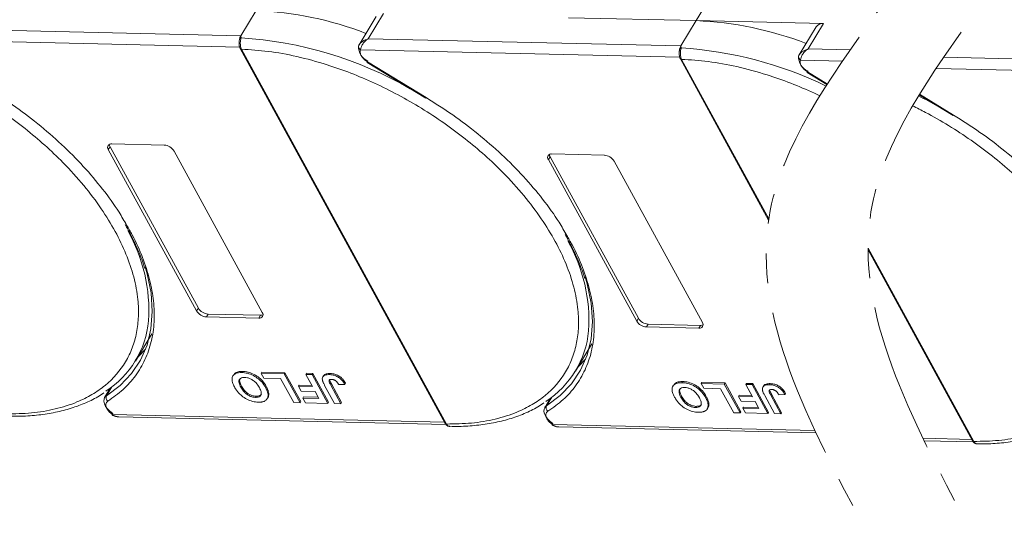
# Model space of a CAD drawing. Header units: millimetres. Extents: x 2098 to 3561, y 550 to 1583.
# Tile 61 of 84: x 3166 to 3274, y 1294 to 1350. Entities that reach past the tile are written whole.
import ezdxf

# ---------------------------------------------------------------- set-up
doc = ezdxf.new("R2010")
doc.units = ezdxf.units.MM
doc.linetypes.add('PHANTOM2', pattern=[31.75, 15.875, -3.175, 3.175, -3.175, 3.175, -3.175])

msp = doc.modelspace()

# ---------------------------------------------------------------- linework, layer by layer
at = {"color": 7, "linetype": 'Continuous', "lineweight": 15}
for p, q in [((3239.822, 1349.723), (3241.689, 1352.792)), ((3191.695, 1350.828), (3190.015, 1348.066)), ((3203.958, 1347.746), (3205.639, 1350.508)), ((3204.825, 1350.162), (3202.957, 1347.092)), ((3225.878, 1350.043), (3239.822, 1349.723)), ((3239.822, 1349.723), (3238.141, 1346.961)), ((3253.766, 1349.403), (3239.822, 1349.723)), ((3252.085, 1346.641), (3253.766, 1349.403)), ((3190.015, 1348.066), (3155.832, 1348.85)), ((3252.952, 1349.058), (3251.084, 1345.987)), ((3155, 1347.624), (3189.906, 1346.823)), ((3190.015, 1348.066), (3190.052, 1347.846)), ((3238.141, 1346.961), (3203.958, 1347.746)), ((3189.968, 1346.667), (3212.384, 1305.694)), ((3190.106, 1346.601), (3190.107, 1346.6)), ((3190.107, 1346.6), (3212.523, 1305.627)), ((3202.976, 1347.122), (3202.888, 1346.905)), ((3203.127, 1346.52), (3238.032, 1345.719)), ((3238.141, 1346.961), (3238.179, 1346.742)), ((3256.696, 1346.536), (3252.085, 1346.641)), ((3203.837, 1345.151), (3210.263, 1341.241)), ((3203.878, 1345.22), (3210.305, 1341.31)), ((3238.095, 1345.562), (3247.745, 1327.924)), ((3238.233, 1345.497), (3238.234, 1345.495)), ((3238.234, 1345.495), (3247.767, 1328.071)), ((3251.103, 1346.018), (3251.015, 1345.8)), ((3251.253, 1345.416), (3255.849, 1345.31)), ((3295.805, 1345.06), (3266.886, 1345.723)), ((3251.963, 1344.047), (3254.13, 1342.728)), ((3252.005, 1344.116), (3254.174, 1342.796)), ((3266.06, 1344.497), (3295.696, 1343.817)), ((3264.21, 1341.601), (3267.926, 1339.339)), ((3264.252, 1341.67), (3267.968, 1339.408)), ((3175.535, 1335.637), (3175.722, 1335.944)), ((3185.192, 1317.987), (3175.535, 1335.637)), ((3175.722, 1335.944), (3185.379, 1318.294)), ((3175.909, 1336.251), (3181.655, 1336.119)), ((3182.719, 1335.473), (3192.375, 1317.822)), ((3223.662, 1334.533), (3223.849, 1334.84)), ((3233.319, 1316.882), (3223.662, 1334.533)), ((3223.849, 1334.84), (3233.505, 1317.189)), ((3224.036, 1335.147), (3229.782, 1335.015)), ((3230.845, 1334.368), (3240.502, 1316.718)), ((3258.62, 1324.868), (3270.187, 1303.725)), ((3258.621, 1324.679), (3270.047, 1303.792)), ((3185.379, 1318.294), (3185.192, 1317.987)), ((3186.442, 1317.647), (3186.255, 1317.34)), ((3192.002, 1317.208), (3186.255, 1317.34)), ((3186.442, 1317.647), (3192.188, 1317.515)), ((3192.188, 1317.515), (3192.002, 1317.208)), ((3233.505, 1317.189), (3233.319, 1316.882)), ((3234.569, 1316.542), (3234.382, 1316.236)), ((3240.128, 1316.104), (3234.382, 1316.236)), ((3234.569, 1316.542), (3240.315, 1316.411)), ((3240.315, 1316.411), (3240.128, 1316.104)), ((3178.495, 1312.513), (3180.306, 1315.49)), ((3226.622, 1311.409), (3228.433, 1314.386)), ((3189.234, 1311), (3189.159, 1310.877)), ((3190.148, 1311.252), (3190.223, 1311.375)), ((3192.247, 1311.164), (3192.322, 1311.287)), ((3192.247, 1311.164), (3194.78, 1311.106)), ((3192.535, 1310.639), (3192.247, 1311.164)), ((3192.322, 1311.287), (3194.854, 1311.229)), ((3194.376, 1310.597), (3192.535, 1310.639)), ((3195.813, 1307.97), (3194.376, 1310.597)), ((3194.854, 1311.229), (3194.78, 1311.106)), ((3194.78, 1311.106), (3196.504, 1307.954)), ((3194.854, 1311.229), (3196.579, 1308.077)), ((3197.128, 1311.052), (3197.203, 1311.175)), ((3197.128, 1311.052), (3197.819, 1311.037)), ((3197.858, 1309.719), (3197.128, 1311.052)), ((3197.203, 1311.175), (3197.893, 1311.159)), ((3197.893, 1311.159), (3197.819, 1311.037)), ((3197.819, 1311.037), (3199.543, 1307.885)), ((3197.893, 1311.159), (3199.618, 1308.007)), ((3199.066, 1310.895), (3198.992, 1310.773)), ((3199.801, 1311.155), (3199.726, 1311.033)), ((3175.778, 1309.575), (3175.134, 1308.516)), ((3175.338, 1308.72), (3175.926, 1309.685)), ((3175.662, 1309.49), (3175.726, 1309.489)), ((3190.03, 1309.649), (3190.105, 1309.771)), ((3192.805, 1309.739), (3192.731, 1309.616)), ((3196.413, 1309.877), (3196.338, 1309.754)), ((3196.625, 1309.228), (3196.338, 1309.754)), ((3196.338, 1309.754), (3197.858, 1309.719)), ((3196.413, 1309.877), (3197.789, 1309.845)), ((3200.28, 1307.868), (3199.193, 1309.855)), ((3199.854, 1309.892), (3199.929, 1310.015)), ((3199.854, 1309.892), (3200.971, 1307.852)), ((3199.929, 1310.015), (3201.045, 1307.975)), ((3200.742, 1309.932), (3201.41, 1309.957)), ((3201.485, 1310.079), (3201.41, 1309.957)), ((3237.361, 1309.895), (3237.286, 1309.773)), ((3238.275, 1310.148), (3238.349, 1310.271)), ((3240.374, 1310.06), (3240.449, 1310.183)), ((3240.374, 1310.06), (3242.906, 1310.002)), ((3240.661, 1309.535), (3240.374, 1310.06)), ((3240.449, 1310.183), (3242.981, 1310.125)), ((3242.503, 1309.493), (3240.661, 1309.535)), ((3243.94, 1306.866), (3242.503, 1309.493)), ((3242.981, 1310.125), (3242.906, 1310.002)), ((3242.906, 1310.002), (3244.631, 1306.85)), ((3242.981, 1310.125), (3244.705, 1306.973)), ((3245.255, 1309.948), (3245.329, 1310.071)), ((3245.255, 1309.948), (3245.945, 1309.932)), ((3245.984, 1308.615), (3245.255, 1309.948)), ((3245.329, 1310.071), (3246.02, 1310.055)), ((3246.02, 1310.055), (3245.945, 1309.932)), ((3245.945, 1309.932), (3247.67, 1306.78)), ((3246.02, 1310.055), (3247.744, 1306.903)), ((3247.193, 1309.791), (3247.118, 1309.668)), ((3247.928, 1310.051), (3247.853, 1309.928)), ((3191.631, 1308.545), (3191.705, 1308.668)), ((3192.912, 1308.39), (3192.986, 1308.513)), ((3193.083, 1308.941), (3193.009, 1308.818)), ((3198.145, 1309.194), (3196.625, 1309.228)), ((3196.89, 1308.589), (3196.815, 1308.466)), ((3197.103, 1307.941), (3196.815, 1308.466)), ((3196.815, 1308.466), (3198.565, 1308.426)), ((3196.89, 1308.589), (3198.496, 1308.552)), ((3198.565, 1308.426), (3198.145, 1309.194)), ((3223.905, 1308.471), (3223.261, 1307.412)), ((3223.465, 1307.616), (3224.052, 1308.581)), ((3223.789, 1308.386), (3223.853, 1308.384)), ((3238.157, 1308.544), (3238.232, 1308.667)), ((3240.932, 1308.634), (3240.857, 1308.512)), ((3244.539, 1308.772), (3244.465, 1308.649)), ((3244.752, 1308.124), (3244.465, 1308.649)), ((3244.465, 1308.649), (3245.984, 1308.615)), ((3244.539, 1308.772), (3245.915, 1308.741)), ((3248.407, 1306.763), (3247.319, 1308.75)), ((3247.896, 1309.278), (3248.056, 1308.91)), ((3247.981, 1308.788), (3248.056, 1308.91)), ((3247.981, 1308.788), (3249.097, 1306.748)), ((3248.056, 1308.91), (3249.172, 1306.87)), ((3248.868, 1308.828), (3249.537, 1308.852)), ((3249.612, 1308.975), (3249.537, 1308.852)), ((3196.504, 1307.954), (3195.813, 1307.97)), ((3196.579, 1308.077), (3196.504, 1307.954)), ((3199.543, 1307.885), (3197.103, 1307.941)), ((3199.618, 1308.007), (3199.543, 1307.885)), ((3200.971, 1307.852), (3200.28, 1307.868)), ((3201.045, 1307.975), (3200.971, 1307.852)), ((3239.757, 1307.441), (3239.832, 1307.563)), ((3241.038, 1307.286), (3241.113, 1307.408)), ((3241.21, 1307.837), (3241.135, 1307.714)), ((3246.272, 1308.089), (3244.752, 1308.124)), ((3245.017, 1307.484), (3244.942, 1307.362)), ((3245.229, 1306.836), (3244.942, 1307.362)), ((3244.942, 1307.362), (3246.692, 1307.322)), ((3245.017, 1307.484), (3246.623, 1307.448)), ((3246.692, 1307.322), (3246.272, 1308.089)), ((3212.299, 1305.849), (3175.992, 1306.682)), ((3176.687, 1306.408), (3212.459, 1305.588)), ((3244.631, 1306.85), (3243.94, 1306.866)), ((3244.705, 1306.973), (3244.631, 1306.85)), ((3247.67, 1306.78), (3245.229, 1306.836)), ((3247.744, 1306.903), (3247.67, 1306.78)), ((3249.097, 1306.748), (3248.407, 1306.763)), ((3249.172, 1306.87), (3249.097, 1306.748)), ((3212.523, 1305.627), (3212.524, 1305.625)), ((3252.811, 1304.919), (3224.119, 1305.578)), ((3224.813, 1305.304), (3252.933, 1304.659)), ((3269.963, 1303.947), (3264.627, 1304.07)), ((3264.753, 1303.809), (3270.122, 1303.686)), ((3270.187, 1303.725), (3270.188, 1303.724))]:
    msp.add_line(p, q, dxfattribs=at)
at = {"color": 7, "linetype": 'Continuous', "lineweight": 15, "flags": 128}
for points in [[(3203.878, 1345.22), (3203.856, 1345.184), (3203.842, 1345.16), (3203.837, 1345.151), (3203.837, 1345.151)], [(3252.005, 1344.116), (3251.983, 1344.079), (3251.969, 1344.056), (3251.963, 1344.047), (3251.963, 1344.047)], [(3210.305, 1341.31), (3210.282, 1341.274), (3210.268, 1341.251), (3210.263, 1341.241), (3210.263, 1341.241)], [(3267.968, 1339.408), (3267.946, 1339.372), (3267.932, 1339.349), (3267.926, 1339.34), (3267.926, 1339.339)], [(3179.554, 1322.828), (3179.78, 1322.047), (3180.206, 1319.956), (3180.346, 1317.947), (3180.201, 1316.041), (3179.771, 1314.259), (3179.06, 1312.619), (3178.078, 1311.14), (3176.833, 1309.835), (3175.338, 1308.72)], [(3227.681, 1321.724), (3227.907, 1320.943), (3228.332, 1318.852), (3228.473, 1316.843), (3228.327, 1314.937), (3227.897, 1313.155), (3227.187, 1311.515), (3226.204, 1310.035), (3224.959, 1308.731), (3223.465, 1307.616)], [(3178.772, 1312.968), (3178.818, 1313.01), (3179.61, 1313.811)], [(3226.899, 1311.864), (3226.944, 1311.905), (3227.737, 1312.707)], [(3176.026, 1306.785), (3175.714, 1307.019), (3175.448, 1307.283), (3175.242, 1307.563), (3175.106, 1307.844), (3175.046, 1308.113), (3175.067, 1308.357), (3175.134, 1308.516)], [(3175.134, 1308.516), (3175.166, 1308.563), (3175.338, 1308.72)], [(3224.153, 1305.681), (3223.841, 1305.915), (3223.575, 1306.179), (3223.369, 1306.458), (3223.232, 1306.74), (3223.173, 1307.009), (3223.193, 1307.253), (3223.261, 1307.412)], [(3223.261, 1307.412), (3223.292, 1307.458), (3223.465, 1307.616)], [(3175.992, 1306.682), (3175.966, 1306.648), (3175.948, 1306.627), (3175.939, 1306.62), (3175.939, 1306.628), (3175.948, 1306.649), (3175.967, 1306.683), (3175.993, 1306.729), (3176.026, 1306.785)], [(3224.119, 1305.578), (3224.093, 1305.544), (3224.075, 1305.523), (3224.066, 1305.516), (3224.066, 1305.523), (3224.075, 1305.545), (3224.093, 1305.579), (3224.12, 1305.625), (3224.153, 1305.681)]]:
    msp.add_lwpolyline(points, dxfattribs=at)
at = {"color": 7, "linetype": 'Continuous', "lineweight": 15}
for centre, radius, start, end in [((3190.119, 1312.971), 37.889, 68.97091, 87.61491), ((3238.245, 1311.867), 37.889, 68.97091, 87.61491), ((3253.65, 1348.546), 0.865, 82.29579, 143.75946), ((3190.13, 1347.579), 0.278, 106.23049, 154.5199), ((3187.423, 1305.568), 42.36, 60.09182, 86.44113), ((3190.093, 1346.752), 0.152, 213.6444, 275.03728), ((3190.096, 1346.754), 0.155, 214.37766, 274.3082), ((3203.187, 1346.888), 0.299, 148.89078, 176.84469), ((3203.322, 1346.907), 0.433, 180.29447, 243.27622), ((3204.596, 1346.881), 1.705, 177.9781, 247.11934), ((3238.257, 1346.475), 0.278, 106.23049, 154.5199), ((3235.55, 1304.464), 42.36, 64.1283, 86.44113), ((3238.22, 1345.648), 0.152, 213.6444, 275.03728), ((3238.222, 1345.65), 0.155, 214.37766, 274.3082), ((3251.314, 1345.784), 0.299, 148.89078, 176.84469), ((3251.448, 1345.803), 0.433, 180.29447, 243.27622), ((3252.723, 1345.776), 1.705, 177.9781, 247.11934), ((3245.086, 1303.667), 42.36, 60.09182, 63.26), ((3175.839, 1335.873), 0.384, 79.47957, 217.89689), ((3176.204, 1336.231), 0.561, 182.97477, 210.78742), ((3181.563, 1334.77), 1.352, 31.28833, 86.07738), ((3223.965, 1334.769), 0.384, 79.47957, 217.89689), ((3224.331, 1335.127), 0.561, 182.97477, 210.78742), ((3229.689, 1333.666), 1.352, 31.28833, 86.07738), ((3162.202, 1317.985), 17.77, 356.58108, 29.61611), ((3210.329, 1316.881), 17.77, 356.58108, 29.61611), ((3186.534, 1318.996), 1.352, 211.28833, 266.07738), ((3186.348, 1318.689), 1.352, 211.28833, 266.07738), ((3192.072, 1317.586), 0.384, 259.47957, 37.89689), ((3192.222, 1318.075), 0.561, 266.58142, 294.38722), ((3234.661, 1317.892), 1.352, 211.28833, 266.07738), ((3169.667, 1317.885), 10.318, 302.73279, 354.66622), ((3234.474, 1317.585), 1.352, 211.28833, 266.07738), ((3240.199, 1316.482), 0.384, 259.47957, 37.89689), ((3240.349, 1316.97), 0.561, 266.58142, 294.38722), ((3217.794, 1316.78), 10.318, 302.73279, 354.66622), ((3175.775, 1308.513), 0.483, 154.63164, 231.84459), ((3223.901, 1307.409), 0.483, 154.63164, 231.84459), ((3212.512, 1305.782), 0.155, 214.37766, 274.3082), ((3212.513, 1305.78), 0.155, 214.42362, 274.2689), ((3270.175, 1303.88), 0.155, 214.37766, 274.3082), ((3270.176, 1303.878), 0.155, 214.42362, 274.2689)]:
    msp.add_arc(centre, radius, start, end, dxfattribs=at)
at = {"color": 3, "linetype": 'PHANTOM2', "lineweight": 9, "ltscale": 1.030123}
for points in [[(3272.031, 1407.865), (3282.604, 1373.628), (3258.939, 1328.817), (3269.512, 1294.58)], [(3260.888, 1407.298), (3271.461, 1373.06), (3247.796, 1328.25), (3258.369, 1294.012)]]:
    msp.add_spline(points, degree=3, dxfattribs=at)
at = {"color": 7, "linetype": 'Continuous', "lineweight": 15}
for points, knots in [([(3141.981, 1347.704), (3142.945, 1347.644), (3144.902, 1347.523), (3148.048, 1346.945), (3151.081, 1346.125), (3153.924, 1345.122), (3156.533, 1344.017), (3159.123, 1342.732), (3162.51, 1340.792), (3165.707, 1338.562), (3168.6, 1336.13), (3170.778, 1334.056), (3172.881, 1331.732), (3174.794, 1329.2), (3176.34, 1326.686), (3177.539, 1324.181), (3178.384, 1321.673), (3178.802, 1319.388), (3178.868, 1317.363), (3178.665, 1315.597), (3178.196, 1313.938), (3177.214, 1311.9), (3175.722, 1310.176), (3173.782, 1308.824), (3171.978, 1307.928), (3169.776, 1307.228), (3167.191, 1306.781), (3165.319, 1306.748), (3164.397, 1306.732)], [0, 0, 0, 0, 0.038862, 0.078912, 0.1200677, 0.1522272, 0.1843815, 0.2172151, 0.2500433, 0.3156185, 0.347778, 0.3799323, 0.4210926, 0.4611415, 0.5, 0.5388632, 0.578912, 0.6200677, 0.6522272, 0.6843815, 0.7172151, 0.7500433, 0.8156185, 0.847778, 0.8799323, 0.9210926, 0.9611404, 1, 1, 1, 1]), ([(3189.855, 1347.517), (3189.845, 1347.38), (3189.828, 1347.168), (3189.876, 1346.869), (3189.936, 1346.736), (3189.967, 1346.669)], [0, 0, 0, 0, 0.4726534, 0.7330547, 1, 1, 1, 1]), ([(3189.857, 1347.433), (3189.858, 1347.504), (3189.859, 1347.595), (3189.875, 1347.681), (3189.879, 1347.699)], [0, 0, 0, 0, 0.789595, 1, 1, 1, 1]), ([(3190.052, 1347.846), (3190.044, 1347.81), (3190.027, 1347.729), (3189.997, 1347.58), (3189.975, 1347.41), (3189.966, 1347.205), (3189.98, 1346.992), (3190.027, 1346.775), (3190.078, 1346.663), (3190.106, 1346.601)], [0, 0, 0, 0, 0.11199725, 0.24484387, 0.3691679, 0.50089869, 0.68753328, 0.82813816, 1, 1, 1, 1]), ([(3202.931, 1347.043), (3202.97, 1347.107), (3203.057, 1347.247), (3203.38, 1347.525), (3203.732, 1347.659), (3203.958, 1347.746)], [0, 0, 0, 0, 0.2270634, 0.5015869, 1, 1, 1, 1]), ([(3203.958, 1347.746), (3203.841, 1347.664), (3203.606, 1347.501), (3203.334, 1347.17), (3203.152, 1346.816), (3203.135, 1346.615), (3203.127, 1346.52)], [0, 0, 0, 0, 0.2515188, 0.5017844, 0.7656323, 1, 1, 1, 1]), ([(3190.107, 1346.6), (3191.071, 1346.54), (3193.028, 1346.419), (3196.174, 1345.84), (3199.207, 1345.02), (3202.051, 1344.018), (3204.659, 1342.913), (3207.25, 1341.628), (3210.637, 1339.688), (3213.834, 1337.458), (3216.727, 1335.026), (3218.904, 1332.952), (3221.008, 1330.628), (3222.92, 1328.095), (3224.466, 1325.582), (3225.666, 1323.077), (3226.511, 1320.569), (3226.929, 1318.284), (3226.995, 1316.258), (3226.791, 1314.493), (3226.323, 1312.834), (3225.341, 1310.796), (3223.849, 1309.071), (3221.909, 1307.72), (3220.104, 1306.824), (3217.903, 1306.124), (3215.318, 1305.677), (3213.445, 1305.644), (3212.523, 1305.627)], [0, 0, 0, 0, 0.038862, 0.078912, 0.1200677, 0.1522272, 0.1843815, 0.2172151, 0.2500433, 0.3156185, 0.347778, 0.3799323, 0.4210926, 0.4611415, 0.5, 0.5388632, 0.578912, 0.6200677, 0.6522272, 0.6843815, 0.7172151, 0.7500433, 0.8156185, 0.847778, 0.8799323, 0.9210926, 0.9611404, 1, 1, 1, 1]), ([(3237.982, 1346.413), (3237.971, 1346.276), (3237.955, 1346.064), (3238.003, 1345.764), (3238.063, 1345.631), (3238.094, 1345.564)], [0, 0, 0, 0, 0.4726534, 0.7330547, 1, 1, 1, 1]), ([(3237.984, 1346.329), (3237.985, 1346.4), (3237.986, 1346.491), (3238.002, 1346.576), (3238.005, 1346.595)], [0, 0, 0, 0, 0.789595, 1, 1, 1, 1]), ([(3238.179, 1346.742), (3238.171, 1346.705), (3238.154, 1346.625), (3238.124, 1346.476), (3238.102, 1346.306), (3238.092, 1346.101), (3238.107, 1345.888), (3238.153, 1345.671), (3238.205, 1345.559), (3238.233, 1345.497)], [0, 0, 0, 0, 0.1119973, 0.2448439, 0.3691679, 0.5008987, 0.6875333, 0.8281382, 1, 1, 1, 1]), ([(3251.057, 1345.939), (3251.097, 1346.002), (3251.184, 1346.143), (3251.507, 1346.421), (3251.858, 1346.555), (3252.085, 1346.641)], [0, 0, 0, 0, 0.2270634, 0.5015869, 1, 1, 1, 1]), ([(3252.085, 1346.641), (3251.967, 1346.56), (3251.733, 1346.397), (3251.46, 1346.065), (3251.279, 1345.711), (3251.261, 1345.51), (3251.253, 1345.416)], [0, 0, 0, 0, 0.2515188, 0.5017844, 0.7656323, 1, 1, 1, 1]), ([(3238.234, 1345.495), (3239.198, 1345.436), (3241.155, 1345.315), (3244.301, 1344.736), (3247.334, 1343.916), (3250.177, 1342.913), (3252.105, 1342.097), (3253.16, 1341.604), (3253.359, 1341.509)], [0, 0, 0, 0, 0.03886198, 0.07891202, 0.12006769, 0.15222721, 0.18438153, 0.19185916, 0.19185916, 0.19185916, 0.19185916]), ([(3162.178, 1342.415), (3163.153, 1341.796), (3165.104, 1340.558), (3167.862, 1338.461), (3170.459, 1336.209), (3172.845, 1333.81), (3174.944, 1331.324), (3176.525, 1329.159), (3177.269, 1327.835), (3177.537, 1327.359)], [0, 0, 0, 0, 0.1495671, 0.2991439, 0.452293, 0.6065008, 0.7607086, 0.9138577, 1, 1, 1, 1]), ([(3210.305, 1341.31), (3211.28, 1340.691), (3213.23, 1339.454), (3215.989, 1337.357), (3218.586, 1335.105), (3220.972, 1332.706), (3223.071, 1330.22), (3224.652, 1328.055), (3225.396, 1326.731), (3225.664, 1326.254)], [0, 0, 0, 0, 0.1495671, 0.2991439, 0.452293, 0.6065008, 0.7607086, 0.9138577, 1, 1, 1, 1]), ([(3263.504, 1340.417), (3263.973, 1340.186), (3265.304, 1339.503), (3268.3, 1337.786), (3271.498, 1335.556), (3274.391, 1333.124), (3276.568, 1331.05), (3278.672, 1328.726), (3280.584, 1326.193), (3282.13, 1323.68), (3283.329, 1321.175), (3284.175, 1318.667), (3284.592, 1316.382), (3284.658, 1314.356), (3284.455, 1312.591), (3283.987, 1310.932), (3283.005, 1308.894), (3281.512, 1307.17), (3279.573, 1305.818), (3277.768, 1304.922), (3275.567, 1304.222), (3272.982, 1303.775), (3271.109, 1303.742), (3270.187, 1303.725)], [0.19950286, 0.19950286, 0.19950286, 0.19950286, 0.21721506, 0.25004326, 0.31561849, 0.34777802, 0.37993233, 0.42109262, 0.46114154, 0.50000001, 0.53886316, 0.57891202, 0.62006769, 0.65222721, 0.68438153, 0.71721506, 0.75004326, 0.81561849, 0.84777802, 0.87993233, 0.92109262, 0.96114036, 1, 1, 1, 1]), ([(3267.968, 1339.408), (3268.943, 1338.79), (3270.894, 1337.552), (3273.652, 1335.455), (3276.25, 1333.203), (3278.636, 1330.804), (3280.734, 1328.318), (3282.315, 1326.153), (3283.06, 1324.829), (3283.328, 1324.353)], [0, 0, 0, 0, 0.1495671, 0.2991439, 0.452293, 0.6065008, 0.7607086, 0.9138577, 1, 1, 1, 1]), ([(3177.537, 1327.359), (3177.748, 1327.008), (3178.453, 1325.83), (3179.312, 1323.832), (3180.108, 1321.407), (3180.533, 1319.042), (3180.602, 1316.765), (3180.29, 1314.612), (3179.606, 1312.634), (3178.56, 1310.883), (3177.21, 1309.35), (3176.054, 1308.539), (3175.476, 1308.133)], [0, 0, 0, 0, 0.0444737, 0.1493697, 0.2542516, 0.3591475, 0.466545, 0.5746848, 0.6828247, 0.7902221, 0.8951076, 1, 1, 1, 1]), ([(3177.365, 1327.445), (3177.594, 1327.045), (3178.156, 1326.062), (3178.849, 1324.505), (3179.334, 1323.297), (3179.498, 1322.684), (3179.512, 1322.632)], [0, 0, 0, 0, 0.2464559, 0.6056052, 0.9666445, 1, 1, 1, 1]), ([(3225.664, 1326.254), (3225.874, 1325.904), (3226.58, 1324.725), (3227.439, 1322.728), (3228.234, 1320.303), (3228.66, 1317.938), (3228.729, 1315.661), (3228.417, 1313.507), (3227.732, 1311.53), (3226.687, 1309.778), (3225.337, 1308.246), (3224.181, 1307.435), (3223.603, 1307.029)], [0, 0, 0, 0, 0.0444737, 0.1493697, 0.2542516, 0.3591475, 0.466545, 0.5746848, 0.6828247, 0.7902221, 0.8951076, 1, 1, 1, 1]), ([(3225.492, 1326.341), (3225.72, 1325.941), (3226.283, 1324.957), (3226.975, 1323.401), (3227.461, 1322.193), (3227.625, 1321.58), (3227.639, 1321.528)], [0, 0, 0, 0, 0.2464559, 0.6056052, 0.9666445, 1, 1, 1, 1]), ([(3189.331, 1309.68), (3189.288, 1309.764), (3189.157, 1310.017), (3189.038, 1310.418), (3189.091, 1310.829), (3189.342, 1311.114), (3189.724, 1311.245), (3190.02, 1311.25), (3190.148, 1311.252)], [0, 0, 0, 0, 0.1018882, 0.3073435, 0.4929627, 0.6786474, 0.8607914, 1, 1, 1, 1]), ([(3189.249, 1310.99), (3189.306, 1311.071), (3189.433, 1311.254), (3189.801, 1311.366), (3190.095, 1311.373), (3190.223, 1311.375)], [0, 0, 0, 0, 0.3159769, 0.7036842, 1, 1, 1, 1]), ([(3190.03, 1309.649), (3189.987, 1309.732), (3189.866, 1309.969), (3189.787, 1310.296), (3189.891, 1310.555), (3190.082, 1310.694), (3190.291, 1310.727), (3190.414, 1310.727), (3190.437, 1310.727)], [0, 0, 0, 0, 0.1585903, 0.4472388, 0.6203806, 0.7935748, 0.9612953, 1, 1, 1, 1]), ([(3190.105, 1309.771), (3190.063, 1309.855), (3189.943, 1310.091), (3189.853, 1310.407), (3189.939, 1310.571), (3189.966, 1310.623)], [0, 0, 0, 0, 0.2710271, 0.7643207, 1, 1, 1, 1]), ([(3190.148, 1311.252), (3190.245, 1311.247), (3190.54, 1311.232), (3191.08, 1311.101), (3191.695, 1310.783), (3192.245, 1310.328), (3192.555, 1309.925), (3192.699, 1309.671), (3192.731, 1309.616)], [0, 0, 0, 0, 0.1021706, 0.3092201, 0.51365, 0.6922749, 0.9324126, 1, 1, 1, 1]), ([(3190.223, 1311.375), (3190.32, 1311.37), (3190.615, 1311.355), (3191.155, 1311.224), (3191.77, 1310.906), (3192.32, 1310.451), (3192.63, 1310.047), (3192.774, 1309.794), (3192.805, 1309.739)], [0, 0, 0, 0, 0.1021706, 0.3092201, 0.51365, 0.6922749, 0.9324126, 1, 1, 1, 1]), ([(3190.437, 1310.727), (3190.537, 1310.719), (3190.737, 1310.703), (3191.073, 1310.582), (3191.409, 1310.388), (3191.758, 1310.073), (3191.946, 1309.799), (3192.041, 1309.629), (3192.051, 1309.611)], [0, 0, 0, 0, 0.15970987, 0.32042921, 0.49107352, 0.67705027, 0.96629027, 1, 1, 1, 1]), ([(3198.943, 1310.452), (3198.939, 1310.53), (3198.931, 1310.685), (3199.045, 1310.871), (3199.293, 1311.02), (3199.563, 1311.028), (3199.726, 1311.033)], [0, 0, 0, 0, 0.2064605, 0.4135145, 0.6452106, 1, 1, 1, 1]), ([(3199.078, 1310.889), (3199.093, 1310.919), (3199.141, 1311.019), (3199.374, 1311.139), (3199.64, 1311.149), (3199.801, 1311.155)], [0, 0, 0, 0, 0.1483819, 0.4848209, 1, 1, 1, 1]), ([(3199.726, 1311.033), (3199.824, 1311.027), (3200.047, 1311.014), (3200.427, 1310.905), (3200.797, 1310.694), (3201.155, 1310.37), (3201.31, 1310.119), (3201.41, 1309.957)], [0, 0, 0, 0, 0.1552919, 0.3531453, 0.543243, 0.704067, 1, 1, 1, 1]), ([(3199.801, 1311.155), (3199.899, 1311.15), (3200.122, 1311.137), (3200.502, 1311.028), (3200.872, 1310.816), (3201.23, 1310.492), (3201.385, 1310.242), (3201.485, 1310.079)], [0, 0, 0, 0, 0.1552919, 0.3531453, 0.543243, 0.704067, 1, 1, 1, 1]), ([(3191.927, 1308.02), (3191.829, 1308.025), (3191.534, 1308.04), (3190.997, 1308.173), (3190.385, 1308.49), (3189.834, 1308.943), (3189.516, 1309.356), (3189.367, 1309.617), (3189.331, 1309.68)], [0, 0, 0, 0, 0.1013981, 0.3069957, 0.5061443, 0.6852619, 0.9245571, 1, 1, 1, 1]), ([(3191.631, 1308.545), (3191.531, 1308.553), (3191.331, 1308.568), (3190.997, 1308.68), (3190.675, 1308.867), (3190.345, 1309.162), (3190.152, 1309.433), (3190.05, 1309.614), (3190.03, 1309.649)], [0, 0, 0, 0, 0.16029217, 0.32192242, 0.49076139, 0.65756923, 0.93388265, 1, 1, 1, 1]), ([(3191.705, 1308.668), (3191.606, 1308.675), (3191.406, 1308.69), (3191.072, 1308.803), (3190.749, 1308.99), (3190.419, 1309.285), (3190.226, 1309.556), (3190.125, 1309.736), (3190.105, 1309.771)], [0, 0, 0, 0, 0.1602922, 0.3219224, 0.4907614, 0.6575692, 0.9338827, 1, 1, 1, 1]), ([(3192.051, 1309.611), (3192.095, 1309.527), (3192.204, 1309.315), (3192.284, 1309.015), (3192.222, 1308.758), (3192.053, 1308.604), (3191.834, 1308.547), (3191.682, 1308.545), (3191.631, 1308.545)], [0, 0, 0, 0, 0.1586166, 0.4008637, 0.5730594, 0.7454856, 0.9129852, 1, 1, 1, 1]), ([(3192.731, 1309.616), (3192.753, 1309.574), (3192.799, 1309.49), (3192.859, 1309.359), (3192.915, 1309.225), (3192.962, 1309.087), (3192.996, 1308.95), (3193.004, 1308.862), (3193.009, 1308.818)], [0, 0, 0, 0, 0.1539502, 0.3081809, 0.478699, 0.6499612, 0.8242026, 1, 1, 1, 1]), ([(3192.805, 1309.739), (3192.828, 1309.697), (3192.873, 1309.612), (3192.934, 1309.482), (3192.99, 1309.348), (3193.036, 1309.21), (3193.071, 1309.073), (3193.079, 1308.985), (3193.083, 1308.941)], [0, 0, 0, 0, 0.1539502, 0.3081809, 0.478699, 0.6499612, 0.8242026, 1, 1, 1, 1]), ([(3199.193, 1309.855), (3199.17, 1309.897), (3199.125, 1309.981), (3199.07, 1310.094), (3199.025, 1310.194), (3198.992, 1310.281), (3198.961, 1310.368), (3198.949, 1310.424), (3198.943, 1310.452)], [0, 0, 0, 0, 0.2082698, 0.416707, 0.5614806, 0.7065734, 0.8528245, 1, 1, 1, 1]), ([(3199.854, 1309.892), (3199.81, 1309.976), (3199.734, 1310.121), (3199.673, 1310.296), (3199.677, 1310.408), (3199.728, 1310.467), (3199.825, 1310.505), (3199.914, 1310.507), (3199.969, 1310.508)], [0, 0, 0, 0, 0.2920273, 0.5048541, 0.6139046, 0.723685, 0.8298165, 1, 1, 1, 1]), ([(3199.759, 1310.423), (3199.76, 1310.416), (3199.766, 1310.291), (3199.85, 1310.149), (3199.929, 1310.015)], [0, 0, 0, 0, 0.0579521, 1, 1, 1, 1]), ([(3199.969, 1310.508), (3199.999, 1310.507), (3200.061, 1310.503), (3200.151, 1310.482), (3200.234, 1310.452), (3200.305, 1310.416), (3200.372, 1310.374), (3200.413, 1310.342), (3200.434, 1310.326)], [0, 0, 0, 0, 0.202387, 0.4109073, 0.5578292, 0.7094718, 0.8532239, 1, 1, 1, 1]), ([(3200.434, 1310.326), (3200.46, 1310.303), (3200.513, 1310.255), (3200.573, 1310.183), (3200.623, 1310.116), (3200.665, 1310.055), (3200.705, 1309.994), (3200.729, 1309.953), (3200.742, 1309.932)], [0, 0, 0, 0, 0.1938055, 0.3931273, 0.5440688, 0.6954121, 0.8476129, 1, 1, 1, 1]), ([(3237.458, 1308.575), (3237.414, 1308.659), (3237.283, 1308.913), (3237.164, 1309.314), (3237.217, 1309.725), (3237.469, 1310.009), (3237.85, 1310.141), (3238.146, 1310.146), (3238.275, 1310.148)], [0, 0, 0, 0, 0.1018882, 0.3073435, 0.4929627, 0.6786474, 0.8607914, 1, 1, 1, 1]), ([(3237.375, 1309.885), (3237.432, 1309.967), (3237.559, 1310.149), (3237.927, 1310.262), (3238.222, 1310.268), (3238.349, 1310.271)], [0, 0, 0, 0, 0.3159769, 0.7036842, 1, 1, 1, 1]), ([(3238.157, 1308.544), (3238.114, 1308.628), (3237.993, 1308.865), (3237.913, 1309.192), (3238.017, 1309.451), (3238.209, 1309.59), (3238.417, 1309.623), (3238.54, 1309.623), (3238.564, 1309.623)], [0, 0, 0, 0, 0.1585903, 0.4472388, 0.6203806, 0.7935748, 0.9612953, 1, 1, 1, 1]), ([(3238.232, 1308.667), (3238.189, 1308.751), (3238.07, 1308.986), (3237.98, 1309.303), (3238.065, 1309.466), (3238.093, 1309.519)], [0, 0, 0, 0, 0.2710271, 0.7643207, 1, 1, 1, 1]), ([(3238.275, 1310.148), (3238.372, 1310.143), (3238.667, 1310.128), (3239.207, 1309.997), (3239.822, 1309.679), (3240.372, 1309.224), (3240.682, 1308.82), (3240.826, 1308.567), (3240.857, 1308.512)], [0, 0, 0, 0, 0.1021706, 0.3092201, 0.51365, 0.6922749, 0.9324126, 1, 1, 1, 1]), ([(3238.349, 1310.271), (3238.447, 1310.266), (3238.741, 1310.251), (3239.281, 1310.12), (3239.897, 1309.801), (3240.447, 1309.347), (3240.756, 1308.943), (3240.9, 1308.69), (3240.932, 1308.634)], [0, 0, 0, 0, 0.1021706, 0.3092201, 0.51365, 0.6922749, 0.9324126, 1, 1, 1, 1]), ([(3238.564, 1309.623), (3238.663, 1309.615), (3238.864, 1309.599), (3239.2, 1309.478), (3239.536, 1309.283), (3239.885, 1308.968), (3240.072, 1308.695), (3240.168, 1308.524), (3240.178, 1308.507)], [0, 0, 0, 0, 0.1597099, 0.3204292, 0.4910735, 0.6770503, 0.9662903, 1, 1, 1, 1]), ([(3247.07, 1309.348), (3247.066, 1309.425), (3247.058, 1309.58), (3247.171, 1309.766), (3247.42, 1309.916), (3247.69, 1309.924), (3247.853, 1309.928)], [0, 0, 0, 0, 0.2064605, 0.4135145, 0.6452106, 1, 1, 1, 1]), ([(3247.205, 1309.784), (3247.219, 1309.815), (3247.268, 1309.915), (3247.5, 1310.035), (3247.767, 1310.045), (3247.928, 1310.051)], [0, 0, 0, 0, 0.1483819, 0.4848209, 1, 1, 1, 1]), ([(3247.853, 1309.928), (3247.951, 1309.923), (3248.174, 1309.91), (3248.554, 1309.801), (3248.924, 1309.589), (3249.282, 1309.265), (3249.437, 1309.015), (3249.537, 1308.852)], [0, 0, 0, 0, 0.1552919, 0.3531453, 0.543243, 0.704067, 1, 1, 1, 1]), ([(3247.928, 1310.051), (3248.026, 1310.045), (3248.249, 1310.032), (3248.629, 1309.923), (3248.999, 1309.712), (3249.356, 1309.388), (3249.511, 1309.137), (3249.612, 1308.975)], [0, 0, 0, 0, 0.1552919, 0.3531453, 0.543243, 0.704067, 1, 1, 1, 1]), ([(3164.74, 1306.484), (3165.081, 1306.476), (3166.095, 1306.452), (3167.699, 1306.572), (3169.542, 1306.839), (3171.285, 1307.265), (3172.91, 1307.852), (3174.176, 1308.443), (3174.835, 1308.895), (3175.052, 1309.043)], [0, 0, 0, 0, 0.083579, 0.2482141, 0.413815, 0.5804106, 0.7481743, 0.9174399, 1, 1, 1, 1]), ([(3192.274, 1308.889), (3192.226, 1308.834), (3192.131, 1308.723), (3191.908, 1308.67), (3191.757, 1308.668), (3191.705, 1308.668)], [0, 0, 0, 0, 0.3981888, 0.7942495, 1, 1, 1, 1]), ([(3193.009, 1308.818), (3193.007, 1308.744), (3193.004, 1308.594), (3192.911, 1308.353), (3192.768, 1308.199), (3192.632, 1308.134), (3192.616, 1308.126)], [0, 0, 0, 0, 0.2508959, 0.5021661, 0.9405117, 1, 1, 1, 1]), ([(3193.083, 1308.941), (3193.08, 1308.868), (3193.072, 1308.721), (3193.041, 1308.573), (3192.987, 1308.52), (3192.982, 1308.516)], [0, 0, 0, 0, 0.4783949, 0.9575036, 1, 1, 1, 1]), ([(3240.053, 1306.915), (3239.956, 1306.92), (3239.661, 1306.935), (3239.124, 1307.069), (3238.512, 1307.386), (3237.961, 1307.839), (3237.642, 1308.252), (3237.494, 1308.513), (3237.458, 1308.575)], [0, 0, 0, 0, 0.1013981, 0.3069957, 0.5061443, 0.6852619, 0.9245571, 1, 1, 1, 1]), ([(3239.757, 1307.441), (3239.658, 1307.448), (3239.458, 1307.463), (3239.124, 1307.576), (3238.801, 1307.763), (3238.471, 1308.058), (3238.278, 1308.329), (3238.177, 1308.509), (3238.157, 1308.544)], [0, 0, 0, 0, 0.1602922, 0.3219224, 0.4907614, 0.6575692, 0.9338827, 1, 1, 1, 1]), ([(3239.832, 1307.563), (3239.733, 1307.571), (3239.533, 1307.586), (3239.199, 1307.699), (3238.876, 1307.885), (3238.546, 1308.18), (3238.353, 1308.452), (3238.251, 1308.632), (3238.232, 1308.667)], [0, 0, 0, 0, 0.1602922, 0.3219224, 0.4907614, 0.6575692, 0.9338827, 1, 1, 1, 1]), ([(3240.178, 1308.507), (3240.221, 1308.423), (3240.33, 1308.21), (3240.41, 1307.911), (3240.349, 1307.654), (3240.179, 1307.499), (3239.96, 1307.442), (3239.809, 1307.441), (3239.757, 1307.441)], [0, 0, 0, 0, 0.15861661, 0.40086372, 0.57305935, 0.74548557, 0.91298519, 1, 1, 1, 1]), ([(3240.857, 1308.512), (3240.88, 1308.47), (3240.925, 1308.385), (3240.986, 1308.255), (3241.042, 1308.121), (3241.088, 1307.983), (3241.123, 1307.846), (3241.131, 1307.758), (3241.135, 1307.714)], [0, 0, 0, 0, 0.1539502, 0.3081809, 0.478699, 0.6499612, 0.8242026, 1, 1, 1, 1]), ([(3240.932, 1308.634), (3240.955, 1308.592), (3241, 1308.508), (3241.061, 1308.378), (3241.117, 1308.244), (3241.163, 1308.106), (3241.198, 1307.969), (3241.206, 1307.881), (3241.21, 1307.837)], [0, 0, 0, 0, 0.1539502, 0.3081809, 0.478699, 0.6499612, 0.8242026, 1, 1, 1, 1]), ([(3247.319, 1308.75), (3247.297, 1308.792), (3247.252, 1308.877), (3247.196, 1308.99), (3247.151, 1309.09), (3247.118, 1309.176), (3247.087, 1309.263), (3247.076, 1309.32), (3247.07, 1309.348)], [0, 0, 0, 0, 0.20826979, 0.416707, 0.56148059, 0.70657343, 0.85282453, 1, 1, 1, 1]), ([(3247.981, 1308.788), (3247.937, 1308.872), (3247.861, 1309.017), (3247.8, 1309.192), (3247.803, 1309.304), (3247.855, 1309.363), (3247.952, 1309.401), (3248.041, 1309.403), (3248.096, 1309.404)], [0, 0, 0, 0, 0.2920273, 0.5048541, 0.6139046, 0.723685, 0.8298165, 1, 1, 1, 1]), ([(3248.096, 1309.404), (3248.126, 1309.402), (3248.187, 1309.399), (3248.278, 1309.377), (3248.36, 1309.347), (3248.431, 1309.312), (3248.499, 1309.27), (3248.54, 1309.238), (3248.56, 1309.222)], [0, 0, 0, 0, 0.202387, 0.4109073, 0.5578292, 0.7094718, 0.8532239, 1, 1, 1, 1]), ([(3248.56, 1309.222), (3248.587, 1309.198), (3248.64, 1309.15), (3248.699, 1309.078), (3248.75, 1309.012), (3248.792, 1308.951), (3248.831, 1308.889), (3248.856, 1308.848), (3248.868, 1308.828)], [0, 0, 0, 0, 0.19380551, 0.39312733, 0.54406876, 0.6954121, 0.84761289, 1, 1, 1, 1]), ([(3175.476, 1308.133), (3175.422, 1308.09), (3175.313, 1308.001), (3175.247, 1307.801), (3175.258, 1307.569), (3175.335, 1307.401), (3175.373, 1307.319)], [0, 0, 0, 0, 0.2455128, 0.5, 0.7544872, 1, 1, 1, 1]), ([(3192.616, 1308.126), (3192.58, 1308.111), (3192.508, 1308.082), (3192.392, 1308.055), (3192.278, 1308.035), (3192.166, 1308.024), (3192.049, 1308.018), (3191.967, 1308.019), (3191.927, 1308.02)], [0, 0, 0, 0, 0.1854289, 0.3721896, 0.5277082, 0.6838775, 0.8416784, 1, 1, 1, 1]), ([(3212.867, 1305.379), (3213.208, 1305.371), (3214.222, 1305.347), (3215.826, 1305.468), (3217.669, 1305.735), (3219.412, 1306.161), (3221.036, 1306.748), (3222.302, 1307.339), (3222.962, 1307.791), (3223.178, 1307.939)], [0, 0, 0, 0, 0.083579, 0.2482141, 0.413815, 0.5804106, 0.7481743, 0.9174399, 1, 1, 1, 1]), ([(3240.4, 1307.785), (3240.353, 1307.729), (3240.257, 1307.618), (3240.034, 1307.566), (3239.884, 1307.564), (3239.832, 1307.563)], [0, 0, 0, 0, 0.3981888, 0.7942495, 1, 1, 1, 1]), ([(3241.135, 1307.714), (3241.134, 1307.639), (3241.13, 1307.49), (3241.037, 1307.249), (3240.894, 1307.095), (3240.759, 1307.029), (3240.743, 1307.022)], [0, 0, 0, 0, 0.2508959, 0.5021661, 0.9405117, 1, 1, 1, 1]), ([(3241.21, 1307.837), (3241.206, 1307.764), (3241.199, 1307.617), (3241.168, 1307.468), (3241.113, 1307.416), (3241.109, 1307.411)], [0, 0, 0, 0, 0.4783949, 0.9575036, 1, 1, 1, 1]), ([(3175.939, 1306.621), (3176.063, 1306.556), (3176.299, 1306.435), (3176.562, 1306.417), (3176.685, 1306.408)], [0, 0, 0, 0, 0.5298979, 1, 1, 1, 1]), ([(3175.992, 1306.682), (3176.094, 1306.604), (3176.299, 1306.446), (3176.557, 1306.425), (3176.687, 1306.415)], [0, 0, 0, 0, 0.493587, 1, 1, 1, 1]), ([(3223.603, 1307.029), (3223.549, 1306.986), (3223.439, 1306.897), (3223.374, 1306.697), (3223.384, 1306.464), (3223.462, 1306.297), (3223.5, 1306.214)], [0, 0, 0, 0, 0.24551284, 0.5, 0.75448716, 1, 1, 1, 1]), ([(3240.743, 1307.022), (3240.707, 1307.007), (3240.635, 1306.978), (3240.519, 1306.95), (3240.405, 1306.931), (3240.292, 1306.92), (3240.175, 1306.914), (3240.094, 1306.915), (3240.053, 1306.915)], [0, 0, 0, 0, 0.1854289, 0.3721896, 0.5277082, 0.6838775, 0.8416784, 1, 1, 1, 1]), ([(3212.385, 1305.692), (3212.415, 1305.645), (3212.476, 1305.55), (3212.599, 1305.445), (3212.737, 1305.376), (3212.83, 1305.366), (3212.876, 1305.361)], [0, 0, 0, 0, 0.2424843, 0.4924778, 0.7463616, 1, 1, 1, 1]), ([(3212.524, 1305.625), (3212.558, 1305.573), (3212.621, 1305.478), (3212.74, 1305.386), (3212.821, 1305.372), (3212.865, 1305.364)], [0, 0, 0, 0, 0.3548798, 0.6452342, 1, 1, 1, 1]), ([(3224.065, 1305.516), (3224.19, 1305.452), (3224.426, 1305.331), (3224.689, 1305.313), (3224.812, 1305.304)], [0, 0, 0, 0, 0.5298979, 1, 1, 1, 1]), ([(3224.119, 1305.578), (3224.22, 1305.5), (3224.426, 1305.341), (3224.683, 1305.321), (3224.814, 1305.31)], [0, 0, 0, 0, 0.493587, 1, 1, 1, 1]), ([(3270.53, 1303.478), (3270.872, 1303.47), (3271.886, 1303.446), (3273.489, 1303.566), (3275.332, 1303.833), (3277.075, 1304.259), (3278.7, 1304.846), (3279.966, 1305.437), (3280.625, 1305.889), (3280.842, 1306.037)], [0, 0, 0, 0, 0.083579, 0.2482141, 0.413815, 0.5804106, 0.7481743, 0.9174399, 1, 1, 1, 1]), ([(3270.048, 1303.791), (3270.078, 1303.744), (3270.139, 1303.648), (3270.263, 1303.544), (3270.401, 1303.474), (3270.493, 1303.464), (3270.539, 1303.459)], [0, 0, 0, 0, 0.24248428, 0.49247779, 0.74636165, 1, 1, 1, 1]), ([(3270.188, 1303.724), (3270.222, 1303.671), (3270.284, 1303.576), (3270.403, 1303.484), (3270.484, 1303.47), (3270.529, 1303.463)], [0, 0, 0, 0, 0.35487977, 0.64523416, 1, 1, 1, 1])]:
    msp.add_open_spline(points, degree=3, knots=knots, dxfattribs=at)
for points in [[(3189.879, 1347.699), (3189.895, 1347.767), (3189.927, 1347.903), (3189.986, 1348.012), (3190.015, 1348.066)], [(3203.127, 1346.52), (3203.099, 1346.428), (3203.044, 1346.243), (3203.146, 1346.012), (3203.197, 1345.896)], [(3238.005, 1346.595), (3238.022, 1346.663), (3238.054, 1346.799), (3238.112, 1346.907), (3238.141, 1346.961)], [(3203.197, 1345.896), (3203.28, 1345.77), (3203.447, 1345.519), (3203.735, 1345.32), (3203.878, 1345.22)], [(3251.253, 1345.416), (3251.226, 1345.323), (3251.171, 1345.139), (3251.273, 1344.907), (3251.324, 1344.792)], [(3251.324, 1344.792), (3251.407, 1344.666), (3251.573, 1344.415), (3251.861, 1344.215), (3252.005, 1344.116)], [(3175.373, 1307.319), (3175.449, 1307.202), (3175.602, 1306.969), (3175.862, 1306.778), (3175.992, 1306.682)], [(3223.5, 1306.214), (3223.576, 1306.098), (3223.728, 1305.865), (3223.989, 1305.674), (3224.119, 1305.578)]]:
    msp.add_open_spline(points, degree=3, dxfattribs=at)

doc.saveas('drawing.dxf')
